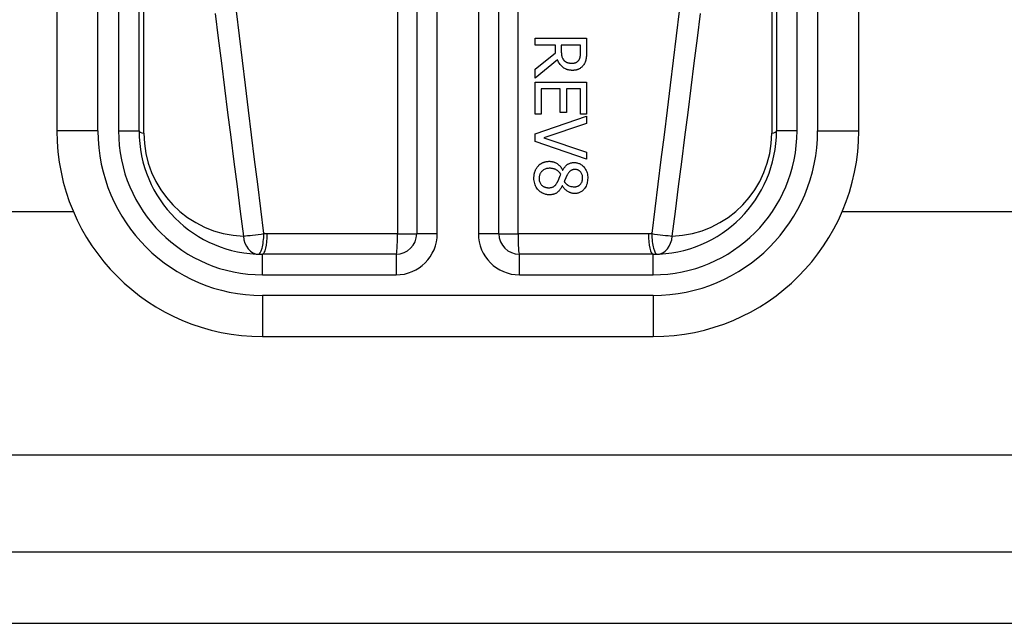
# Model space of a CAD drawing. Header units: inches. Extents: x 7 to 171, y 11 to 89.
# Tile 26 of 128: x 24.821 to 25.764, y 31.976 to 32.553. Entities that reach past the tile are written whole.
import ezdxf

# ---------------------------------------------------------------- set-up
doc = ezdxf.new("R2010")
doc.units = ezdxf.units.IN
doc.header["$MEASUREMENT"] = 0
doc.layers.add('Visible Edges(ANSI)', color=7, linetype='Continuous', lineweight=25)
doc.layers.add('Visible Tangent Edges(ANSI)', color=7, linetype='Continuous', lineweight=25)

msp = doc.modelspace()

# ---------------------------------------------------------------- linework, layer by layer
at = {"layer": 'Visible Edges(ANSI)'}
for p, q in [((24.85671, 33.09604), (24.85671, 32.44697)), ((24.93545, 32.44697), (24.93545, 33.09604)), ((25.54568, 33.09604), (25.54568, 32.44697)), ((25.62442, 32.44697), (25.62442, 33.09604)), ((25.20121, 33.00053), (25.20121, 32.34855)), ((25.27992, 32.34855), (25.27992, 33.00053)), ((25.3146, 32.53563), (25.36381, 32.53563)), ((25.3146, 32.52909), (25.3146, 32.53563)), ((25.36381, 32.53563), (25.36381, 32.52295)), ((25.33418, 32.52909), (25.3146, 32.52909)), ((25.3146, 32.50604), (25.33418, 32.52159)), ((25.33418, 32.52159), (25.33418, 32.52909)), ((25.35815, 32.52909), (25.33965, 32.52909)), ((25.33965, 32.52909), (25.33965, 32.52335)), ((25.35815, 32.52259), (25.35815, 32.52909)), ((25.33602, 32.51505), (25.3146, 32.49754)), ((25.3146, 32.49754), (25.3146, 32.50604)), ((25.3146, 32.46285), (25.3146, 32.49363)), ((25.3146, 32.49363), (25.36381, 32.49363)), ((25.36381, 32.49363), (25.36381, 32.46285)), ((25.33869, 32.48709), (25.32042, 32.48709)), ((25.32042, 32.48709), (25.32042, 32.46285)), ((25.33869, 32.46448), (25.33869, 32.48709)), ((25.34451, 32.48709), (25.34451, 32.46448)), ((25.35799, 32.48709), (25.34451, 32.48709)), ((25.35799, 32.46285), (25.35799, 32.48709)), ((25.34451, 32.46448), (25.33869, 32.46448)), ((25.32042, 32.46285), (25.3146, 32.46285)), ((25.3146, 32.44398), (25.36381, 32.46093)), ((25.36381, 32.46285), (25.35799, 32.46285)), ((25.36381, 32.46093), (25.36381, 32.45391)), ((25.36381, 32.45391), (25.32294, 32.44027)), ((25.3146, 32.43692), (25.3146, 32.44398)), ((25.36381, 32.41998), (25.3146, 32.43692)), ((25.32294, 32.44027), (25.36381, 32.42664)), ((25.36381, 32.42664), (25.36381, 32.41998)), ((25.34088, 32.40949), (25.34108, 32.40949)), ((25.3408, 32.39449), (25.3406, 32.39449)), ((24.87262, 32.36943), (8.15828, 32.36943)), ((42.30242, 32.36943), (25.60851, 32.36943)), ((25.18152, 32.32886), (25.05356, 32.32886)), ((25.42757, 32.32886), (25.29961, 32.32886)), ((25.05356, 32.25012), (25.42757, 32.25012)), ((43.03857, 32.04373), (7.44257, 32.04373)), ((7.44257, 31.97573), (43.03857, 31.97573))]:
    msp.add_line(p, q, dxfattribs=at)
at = {"layer": 'Visible Edges(ANSI)', "flags": 128}
for points in [[(25.33965, 32.52335), (25.33965, 32.52306), (25.33965, 32.52277), (25.33966, 32.52249), (25.33967, 32.5222), (25.33968, 32.52191), (25.3397, 32.52163), (25.33971, 32.52134), (25.33974, 32.52105), (25.33976, 32.52076), (25.33979, 32.52048), (25.33982, 32.52019), (25.33986, 32.5199), (25.3399, 32.51962), (25.33994, 32.51933), (25.33999, 32.51905), (25.34004, 32.51877), (25.3401, 32.51849), (25.34016, 32.51821), (25.34026, 32.51779), (25.34044, 32.51722), (25.34073, 32.51653), (25.34114, 32.51578), (25.34163, 32.51509), (25.3422, 32.51445)], [(25.35648, 32.51477), (25.35666, 32.51507), (25.35683, 32.51537), (25.35699, 32.51568), (25.35714, 32.516), (25.35727, 32.51632), (25.3574, 32.51665), (25.35751, 32.51698), (25.3576, 32.51732), (25.35769, 32.51766), (25.35777, 32.518), (25.35784, 32.51836), (25.3579, 32.51872), (25.35795, 32.51908), (25.35799, 32.51944), (25.35803, 32.5198), (25.35806, 32.52015), (25.35809, 32.5205), (25.35811, 32.52085), (25.35812, 32.52118), (25.35813, 32.52149), (25.35814, 32.5218), (25.35815, 32.52208), (25.35815, 32.52234), (25.35815, 32.52259)], [(25.36381, 32.52295), (25.36381, 32.52257), (25.36381, 32.52219), (25.3638, 32.5218), (25.3638, 32.52141), (25.36379, 32.52101), (25.36378, 32.52062), (25.36376, 32.52022), (25.36374, 32.51982), (25.36372, 32.51942), (25.3637, 32.51902), (25.36367, 32.51862), (25.36364, 32.51822), (25.3636, 32.51783), (25.36356, 32.51743), (25.36352, 32.51704), (25.36347, 32.51666), (25.36342, 32.51628), (25.36336, 32.5159), (25.36327, 32.51541), (25.3631, 32.51466), (25.36281, 32.51369), (25.36238, 32.51257), (25.36184, 32.51147), (25.36122, 32.51042)], [(25.35045, 32.50484), (25.34996, 32.50485), (25.34947, 32.50486), (25.34899, 32.50489), (25.3485, 32.50494), (25.34801, 32.50499), (25.34753, 32.50506), (25.34705, 32.50515), (25.34657, 32.50525), (25.3461, 32.50536), (25.34563, 32.50549), (25.34516, 32.50564), (25.3447, 32.5058), (25.34424, 32.50598), (25.34369, 32.50623), (25.343, 32.50658), (25.3422, 32.50705), (25.34132, 32.50767), (25.34039, 32.50844), (25.33944, 32.50937), (25.33858, 32.51039), (25.33781, 32.51147), (25.33712, 32.51262), (25.33653, 32.51381), (25.33602, 32.51505)], [(25.3422, 32.51445), (25.34242, 32.51423), (25.34265, 32.51401), (25.34288, 32.51381), (25.34312, 32.51361), (25.34337, 32.51343), (25.34363, 32.51325), (25.34389, 32.51309), (25.34416, 32.51293), (25.34443, 32.51278), (25.34471, 32.51265), (25.345, 32.51252), (25.34531, 32.5124), (25.34563, 32.51228), (25.34596, 32.51218), (25.34632, 32.51208), (25.34669, 32.51199), (25.34708, 32.51191), (25.34748, 32.51184), (25.34789, 32.51178), (25.34829, 32.51174), (25.3487, 32.5117), (25.34912, 32.51168), (25.34953, 32.51166), (25.34994, 32.51166)], [(25.34994, 32.51166), (25.35021, 32.51166), (25.35048, 32.51167), (25.35075, 32.51169), (25.35102, 32.51171), (25.35129, 32.51174), (25.35156, 32.51178), (25.35183, 32.51182), (25.3521, 32.51188), (25.35236, 32.51194), (25.35262, 32.51201), (25.35288, 32.51209), (25.35314, 32.51217), (25.35339, 32.51227), (25.35365, 32.51238), (25.35392, 32.5125), (25.3542, 32.51265), (25.3545, 32.51283), (25.35481, 32.51303), (25.35512, 32.51327), (25.35543, 32.51354), (25.35571, 32.51382), (25.35599, 32.51412), (25.35624, 32.51444), (25.35648, 32.51477)], [(25.36122, 32.51042), (25.36086, 32.50989), (25.36047, 32.50938), (25.36006, 32.50888), (25.35963, 32.50842), (25.35917, 32.50797), (25.35869, 32.50755), (25.35819, 32.50716), (25.35766, 32.50678), (25.35714, 32.50645), (25.35663, 32.50617), (25.35614, 32.50593), (25.35566, 32.50573), (25.35521, 32.50556), (25.35477, 32.50542), (25.35435, 32.5053), (25.35392, 32.5052), (25.3535, 32.50511), (25.35307, 32.50503), (25.35263, 32.50497), (25.3522, 32.50492), (25.35176, 32.50489), (25.35133, 32.50486), (25.35089, 32.50485), (25.35045, 32.50484)], [(25.31771, 32.41359), (25.318, 32.41389), (25.3183, 32.41417), (25.31861, 32.41445), (25.31893, 32.41471), (25.31925, 32.41496), (25.31958, 32.41521), (25.31991, 32.41544), (25.32026, 32.41566), (25.32061, 32.41587), (25.32097, 32.41607), (25.32133, 32.41626), (25.3217, 32.41644), (25.32208, 32.41661), (25.32249, 32.41677), (25.32294, 32.41694), (25.32342, 32.4171), (25.32395, 32.41726), (25.32451, 32.4174), (25.32511, 32.41753), (25.32572, 32.41764), (25.32634, 32.41772), (25.32696, 32.41778), (25.32758, 32.41781), (25.3282, 32.41782)], [(25.3282, 32.41782), (25.32874, 32.41781), (25.32927, 32.41778), (25.3298, 32.41773), (25.33033, 32.41766), (25.33085, 32.41757), (25.33136, 32.41746), (25.33188, 32.41733), (25.33238, 32.41718), (25.33289, 32.41701), (25.33339, 32.41681), (25.3339, 32.41659), (25.33444, 32.41633), (25.335, 32.41602), (25.33558, 32.41567), (25.33617, 32.41526), (25.33678, 32.4148), (25.33738, 32.41427), (25.33799, 32.41369), (25.33856, 32.41306), (25.3391, 32.41239), (25.3396, 32.4117), (25.34006, 32.41099), (25.34049, 32.41025), (25.34088, 32.40949)], [(25.31348, 32.40179), (25.31349, 32.40223), (25.3135, 32.40267), (25.31352, 32.40311), (25.31355, 32.40354), (25.31359, 32.40398), (25.31363, 32.40442), (25.31369, 32.40485), (25.31376, 32.40528), (25.31383, 32.40571), (25.31392, 32.40614), (25.31401, 32.40657), (25.31412, 32.40699), (25.31424, 32.40741), (25.31436, 32.40783), (25.3145, 32.40825), (25.31466, 32.40867), (25.31485, 32.40917), (25.3151, 32.40974), (25.31541, 32.41036), (25.31577, 32.41103), (25.3162, 32.41171), (25.31667, 32.41237), (25.31717, 32.413), (25.31771, 32.41359)], [(25.32868, 32.41116), (25.32789, 32.41114), (25.32711, 32.41107), (25.32634, 32.41096), (25.32557, 32.41079), (25.32482, 32.41057), (25.32409, 32.41028), (25.3234, 32.40996), (25.32277, 32.40959), (25.3222, 32.40921), (25.32168, 32.40881), (25.32122, 32.4084), (25.32081, 32.40798), (25.32043, 32.40755), (25.32008, 32.4071), (25.31975, 32.40663), (25.31946, 32.40614), (25.3192, 32.40563), (25.31898, 32.40509), (25.31879, 32.40455), (25.31864, 32.40399), (25.31853, 32.40343), (25.31845, 32.40286), (25.31841, 32.40229), (25.31839, 32.40171)], [(25.33921, 32.40554), (25.33896, 32.40589), (25.33871, 32.40624), (25.33845, 32.40658), (25.33818, 32.40691), (25.3379, 32.40723), (25.3376, 32.40753), (25.3373, 32.40783), (25.33699, 32.40812), (25.33667, 32.4084), (25.33633, 32.40867), (25.33599, 32.40892), (25.33564, 32.40917), (25.33525, 32.40941), (25.33483, 32.40966), (25.33436, 32.40991), (25.33384, 32.41015), (25.33328, 32.41037), (25.33268, 32.41058), (25.33203, 32.41076), (25.33137, 32.41091), (25.3307, 32.41102), (25.33003, 32.4111), (25.32936, 32.41115), (25.32868, 32.41116)], [(25.34108, 32.40949), (25.34133, 32.4099), (25.34158, 32.41031), (25.34185, 32.41072), (25.34212, 32.41112), (25.34241, 32.41152), (25.3427, 32.41191), (25.343, 32.4123), (25.34332, 32.41267), (25.34364, 32.41304), (25.34398, 32.41339), (25.34432, 32.41373), (25.34468, 32.41406), (25.34504, 32.41437), (25.34542, 32.41467), (25.34585, 32.41497), (25.34633, 32.41527), (25.34688, 32.41556), (25.34749, 32.41583), (25.34818, 32.41608), (25.34892, 32.41629), (25.34967, 32.41644), (25.35043, 32.41655), (25.3512, 32.41661), (25.35197, 32.41663)], [(25.35273, 32.41), (25.35246, 32.41), (25.3522, 32.40999), (25.35194, 32.40997), (25.35168, 32.40995), (25.35142, 32.40991), (25.35117, 32.40987), (25.35091, 32.40982), (25.35066, 32.40976), (25.35041, 32.40969), (25.35016, 32.40961), (25.34991, 32.40952), (25.34966, 32.40942), (25.34939, 32.40929), (25.34908, 32.40913), (25.34874, 32.40892), (25.34838, 32.40867), (25.34799, 32.40836), (25.34759, 32.40799), (25.3472, 32.40759), (25.34682, 32.40716), (25.34648, 32.40672), (25.34615, 32.40626), (25.34584, 32.40578), (25.34555, 32.4053)], [(25.35197, 32.41663), (25.35272, 32.41661), (25.35346, 32.41655), (25.35419, 32.41645), (25.35491, 32.4163), (25.35563, 32.41611), (25.35633, 32.41588), (25.35702, 32.41559), (25.35769, 32.41527), (25.35833, 32.4149), (25.35895, 32.41449), (25.35954, 32.41404), (25.36011, 32.41356), (25.36066, 32.41304), (25.36122, 32.41244), (25.36181, 32.41174), (25.36239, 32.41092), (25.36296, 32.41), (25.36349, 32.40896), (25.36395, 32.40783), (25.36432, 32.40666), (25.3646, 32.40546), (25.36479, 32.40425), (25.3649, 32.40302), (25.36493, 32.40179)], [(25.36007, 32.40183), (25.36004, 32.40259), (25.35997, 32.40335), (25.35984, 32.4041), (25.35965, 32.40483), (25.3594, 32.40555), (25.3591, 32.40622), (25.35877, 32.40679), (25.35844, 32.40728), (25.35811, 32.40769), (25.35781, 32.40802), (25.35752, 32.4083), (25.35722, 32.40856), (25.3569, 32.4088), (25.35657, 32.40902), (25.35622, 32.40921), (25.35586, 32.40939), (25.35549, 32.40954), (25.35511, 32.40967), (25.35472, 32.40978), (25.35433, 32.40986), (25.35393, 32.40993), (25.35353, 32.40997), (25.35313, 32.41), (25.35273, 32.41)], [(25.32832, 32.38576), (25.32746, 32.38578), (25.3266, 32.38585), (25.32575, 32.38596), (25.32491, 32.38613), (25.32408, 32.38634), (25.32327, 32.38661), (25.32246, 32.38693), (25.32168, 32.38731), (25.32094, 32.38773), (25.32022, 32.38819), (25.31953, 32.3887), (25.31887, 32.38925), (25.31823, 32.38985), (25.31759, 32.39052), (25.31693, 32.39129), (25.31629, 32.39217), (25.31567, 32.39315), (25.31509, 32.39423), (25.31458, 32.39542), (25.31417, 32.39665), (25.31386, 32.39791), (25.31365, 32.39919), (25.31352, 32.40049), (25.31348, 32.40179)], [(25.31839, 32.40171), (25.31841, 32.40093), (25.31848, 32.40015), (25.31861, 32.39938), (25.3188, 32.39863), (25.31904, 32.39789), (25.31935, 32.39719), (25.31969, 32.39657), (25.32006, 32.39602), (25.32044, 32.39553), (25.32083, 32.39511), (25.32122, 32.39473), (25.32163, 32.39439), (25.32205, 32.39407), (25.3225, 32.39379), (25.32297, 32.39354), (25.32346, 32.39331), (25.32397, 32.39312), (25.32448, 32.39295), (25.325, 32.39282), (25.32553, 32.39271), (25.32606, 32.39263), (25.3266, 32.39258), (25.32714, 32.39255), (25.32768, 32.39254)], [(25.33614, 32.39832), (25.33622, 32.39848), (25.33631, 32.39864), (25.3364, 32.3988), (25.33648, 32.39897), (25.33657, 32.39915), (25.33666, 32.39933), (25.33674, 32.39953), (25.33684, 32.39973), (25.33693, 32.39995), (25.33703, 32.40018), (25.33714, 32.40043), (25.33724, 32.40069), (25.33736, 32.40097), (25.33748, 32.40127), (25.33761, 32.40158), (25.33775, 32.40192), (25.33789, 32.40228), (25.33805, 32.40267), (25.33821, 32.40308), (25.33839, 32.40351), (25.33857, 32.40397), (25.33877, 32.40447), (25.33898, 32.40499), (25.33921, 32.40554)], [(25.34555, 32.4053), (25.34547, 32.40516), (25.34538, 32.405), (25.34529, 32.40482), (25.34518, 32.40462), (25.34507, 32.40441), (25.34495, 32.40417), (25.34483, 32.40392), (25.3447, 32.40366), (25.34456, 32.40339), (25.34442, 32.4031), (25.34428, 32.4028), (25.34414, 32.40249), (25.34399, 32.40217), (25.34384, 32.40184), (25.3437, 32.40151), (25.34355, 32.40117), (25.3434, 32.40082), (25.34326, 32.40047), (25.34312, 32.40012), (25.34298, 32.39977), (25.34285, 32.39942), (25.34272, 32.39906), (25.34259, 32.39871), (25.34248, 32.39836)], [(25.34248, 32.39836), (25.34265, 32.39813), (25.34283, 32.39791), (25.34302, 32.39769), (25.3432, 32.39746), (25.3434, 32.39725), (25.34359, 32.39703), (25.34379, 32.39682), (25.344, 32.39661), (25.34421, 32.39641), (25.34442, 32.39621), (25.34464, 32.39601), (25.34486, 32.39582), (25.34508, 32.39564), (25.34531, 32.39547), (25.34554, 32.3953), (25.34578, 32.39514), (25.34602, 32.39498), (25.3464, 32.39477), (25.34699, 32.39448), (25.34778, 32.39417), (25.34879, 32.39387), (25.34995, 32.39363), (25.35114, 32.3935), (25.35233, 32.39345)], [(25.35233, 32.39345), (25.35272, 32.39346), (25.35312, 32.39349), (25.35351, 32.39353), (25.35389, 32.39359), (25.35427, 32.39367), (25.35465, 32.39376), (25.35503, 32.39388), (25.3554, 32.39402), (25.35576, 32.39418), (25.35611, 32.39436), (25.35645, 32.39455), (25.35677, 32.39477), (25.35709, 32.395), (25.35739, 32.39524), (25.35769, 32.39551), (25.35799, 32.39581), (25.35834, 32.39621), (25.35873, 32.39675), (25.35912, 32.39742), (25.35948, 32.39823), (25.35975, 32.3991), (25.35993, 32.4), (25.36003, 32.40091), (25.36007, 32.40183)], [(25.36493, 32.40179), (25.36489, 32.40046), (25.36478, 32.39913), (25.36458, 32.39782), (25.36428, 32.39652), (25.36388, 32.39526), (25.36338, 32.39406), (25.36284, 32.39302), (25.36227, 32.39213), (25.3617, 32.39138), (25.36116, 32.39075), (25.36066, 32.39024), (25.36015, 32.38976), (25.35961, 32.38932), (25.35904, 32.38892), (25.35846, 32.38855), (25.35785, 32.38821), (25.35721, 32.38792), (25.35655, 32.38766), (25.35588, 32.38745), (25.3552, 32.38728), (25.35451, 32.38715), (25.35381, 32.38706), (25.35311, 32.38701), (25.35241, 32.38699)], [(25.32768, 32.39254), (25.32821, 32.39255), (25.32875, 32.39258), (25.32928, 32.39263), (25.32981, 32.39271), (25.33033, 32.39282), (25.33085, 32.39296), (25.33134, 32.39313), (25.3318, 32.39333), (25.33221, 32.39355), (25.33257, 32.39378), (25.3329, 32.39402), (25.3332, 32.39428), (25.33348, 32.39454), (25.33375, 32.39482), (25.33401, 32.39512), (25.33427, 32.39543), (25.33453, 32.39576), (25.33478, 32.3961), (25.33502, 32.39645), (25.33525, 32.39681), (25.33548, 32.39718), (25.33571, 32.39756), (25.33593, 32.39794), (25.33614, 32.39832)], [(25.3406, 32.39449), (25.34027, 32.3938), (25.33991, 32.39311), (25.33953, 32.39243), (25.33912, 32.39177), (25.33869, 32.39113), (25.33823, 32.3905), (25.33775, 32.3899), (25.33723, 32.38933), (25.33669, 32.38879), (25.33614, 32.38829), (25.33559, 32.38786), (25.33504, 32.38749), (25.3345, 32.38717), (25.33396, 32.38689), (25.33342, 32.38665), (25.33288, 32.38645), (25.33233, 32.38628), (25.33177, 32.38613), (25.3312, 32.38601), (25.33063, 32.38592), (25.33006, 32.38584), (25.32948, 32.3858), (25.3289, 32.38577), (25.32832, 32.38576)], [(25.35241, 32.38699), (25.35196, 32.387), (25.35151, 32.38703), (25.35106, 32.38707), (25.35062, 32.38714), (25.35018, 32.38722), (25.34974, 32.38731), (25.34931, 32.38742), (25.34888, 32.38755), (25.34845, 32.3877), (25.34803, 32.38786), (25.34758, 32.38804), (25.34709, 32.38826), (25.34656, 32.38853), (25.346, 32.38884), (25.34542, 32.38921), (25.34482, 32.38963), (25.34422, 32.3901), (25.34362, 32.39063), (25.34306, 32.3912), (25.34254, 32.39181), (25.34205, 32.39244), (25.3416, 32.3931), (25.34118, 32.39378), (25.3408, 32.39449)]]:
    msp.add_lwpolyline(points, dxfattribs=at)
at = {"layer": 'Visible Edges(ANSI)'}
for centre, radius, start, end in [((25.05356, 32.44697), 0.19685, 180, 270), ((25.05356, 32.44697), 0.11811, 180, 270), ((25.42757, 32.44697), 0.19685, 270, 0), ((25.42757, 32.44697), 0.11811, 270, 0), ((25.18152, 32.34855), 0.01969, 270, 0), ((25.29961, 32.34855), 0.01969, 180, 270)]:
    msp.add_arc(centre, radius, start, end, dxfattribs=at)
at = {"layer": 'Visible Tangent Edges(ANSI)'}
for p, q in [((24.89608, 32.44697), (24.89608, 33.09604)), ((24.91576, 33.09604), (24.91576, 32.44697)), ((25.56537, 32.44697), (25.56537, 33.09604)), ((25.58505, 33.09604), (25.58505, 32.44697)), ((24.94004, 32.44465), (24.94004, 32.99379)), ((25.18291, 33.00053), (25.18291, 32.34855)), ((25.22089, 32.34855), (25.22089, 33.00053)), ((25.26024, 33.00053), (25.26024, 32.34855)), ((25.29822, 32.34855), (25.29822, 33.00053)), ((25.54109, 32.99379), (25.54109, 32.44465)), ((24.89608, 32.44697), (24.85671, 32.44697)), ((24.91576, 32.44697), (24.93545, 32.44697)), ((25.56537, 32.44697), (25.54568, 32.44697)), ((25.58505, 32.44697), (25.62442, 32.44697)), ((25.18291, 32.34855), (25.05806, 32.34855)), ((25.18291, 32.34855), (25.20121, 32.34855)), ((25.22089, 32.34855), (25.20121, 32.34855)), ((25.27992, 32.34855), (25.26024, 32.34855)), ((25.27992, 32.34855), (25.29822, 32.34855)), ((25.42307, 32.34855), (25.29822, 32.34855)), ((25.05356, 32.30918), (25.05356, 32.32886)), ((25.18152, 32.32886), (25.18152, 32.30918)), ((25.29961, 32.30918), (25.29961, 32.32886)), ((25.42757, 32.30918), (25.42757, 32.32886)), ((25.05356, 32.30918), (25.18152, 32.30918)), ((25.29961, 32.30918), (25.42757, 32.30918)), ((25.42757, 32.28949), (25.05356, 32.28949)), ((25.05356, 32.28949), (25.05356, 32.25012)), ((25.42757, 32.28949), (25.42757, 32.25012)), ((43.03857, 32.13673), (7.44257, 32.13673))]:
    msp.add_line(p, q, dxfattribs=at)
at = {"layer": 'Visible Tangent Edges(ANSI)', "flags": 128}
for points in [[(25.00825, 32.5592), (25.01122, 32.53554), (25.01419, 32.51188), (25.01718, 32.48822), (25.02017, 32.46456), (25.02317, 32.4409), (25.02618, 32.41725), (25.0292, 32.39359), (25.03223, 32.36993), (25.03526, 32.34628)], [(25.05494, 32.3486), (25.05198, 32.37226), (25.04903, 32.39591), (25.04608, 32.41957), (25.04315, 32.44322), (25.04023, 32.46688), (25.03731, 32.49054), (25.0344, 32.5142), (25.03151, 32.53786), (25.02861, 32.56152)], [(25.45252, 32.56152), (25.44963, 32.53786), (25.44673, 32.5142), (25.44382, 32.49054), (25.44091, 32.46688), (25.43798, 32.44322), (25.43505, 32.41957), (25.43211, 32.39591), (25.42915, 32.37226), (25.4262, 32.3486)], [(25.44587, 32.34628), (25.44891, 32.36993), (25.45193, 32.39359), (25.45495, 32.41725), (25.45796, 32.4409), (25.46096, 32.46456), (25.46396, 32.48822), (25.46694, 32.51188), (25.46992, 32.53554), (25.47288, 32.5592)], [(25.05806, 32.34855), (25.05793, 32.34855), (25.0578, 32.34855), (25.05767, 32.34855), (25.05754, 32.34855), (25.05741, 32.34855), (25.05728, 32.34855), (25.05715, 32.34855), (25.05702, 32.34855), (25.05689, 32.34856), (25.05676, 32.34856), (25.05663, 32.34856), (25.0565, 32.34856), (25.05637, 32.34856), (25.05624, 32.34857), (25.05611, 32.34857), (25.05598, 32.34857), (25.05585, 32.34858), (25.05572, 32.34858), (25.05559, 32.34858), (25.05546, 32.34859), (25.05533, 32.34859), (25.0552, 32.34859), (25.05507, 32.3486), (25.05494, 32.3486)], [(25.4262, 32.3486), (25.42607, 32.3486), (25.42594, 32.34859), (25.42581, 32.34859), (25.42568, 32.34859), (25.42555, 32.34858), (25.42541, 32.34858), (25.42528, 32.34858), (25.42515, 32.34857), (25.42502, 32.34857), (25.42489, 32.34857), (25.42476, 32.34856), (25.42463, 32.34856), (25.4245, 32.34856), (25.42437, 32.34856), (25.42424, 32.34856), (25.42411, 32.34855), (25.42398, 32.34855), (25.42385, 32.34855), (25.42372, 32.34855), (25.42359, 32.34855), (25.42346, 32.34855), (25.42333, 32.34855), (25.4232, 32.34855), (25.42307, 32.34855)]]:
    msp.add_lwpolyline(points, dxfattribs=at)
at = {"layer": 'Visible Tangent Edges(ANSI)'}
for centre, radius, start, end in [((25.05356, 32.44697), 0.15748, 180, 270), ((25.05356, 32.44697), 0.1378, 180, 270), ((25.42757, 32.44697), 0.15748, 270, 0), ((25.42757, 32.44697), 0.1378, 270, 0), ((25.03847, 32.44465), 0.09843, 180, 268.13375), ((25.44266, 32.44465), 0.09843, 271.86625, 0), ((25.18152, 32.34855), 0.03937, 270, 0), ((25.29961, 32.34855), 0.03937, 180, 270)]:
    msp.add_arc(centre, radius, start, end, dxfattribs=at)
for centre, major_axis, ratio, start_param, end_param in [((24.95513, 32.44697), (-0.01969, 0), 0.183721, 0, 0.697296), ((25.526, 32.44697), (0.01969, 0), 0.183721, 5.58589, 6.283185), ((25.05035, 32.3486), (-0.01952, -0.00251), 0.030516, 0.6835, 1.803862), ((25.05035, 32.3486), (-0.00064, -0.01967), 0.770235, 4.855758, 6.283185), ((25.05035, 32.3486), (-0.00064, -0.01967), 0.232745, 0, 1.57838), ((25.05356, 32.34855), (0, -0.01969), 0.228742, 0, 1.570796), ((25.18152, 32.34855), (0, -0.01969), 0.07065, 0, 1.570796), ((25.29961, 32.34855), (0, -0.01969), 0.07065, 4.712389, 6.283185), ((25.42757, 32.34855), (0, -0.01969), 0.228742, 4.712389, 6.283185), ((25.43078, 32.3486), (-0.01952, 0.00251), 0.030516, 1.33773, 2.458093), ((25.43078, 32.3486), (0.00064, -0.01967), 0.232745, 4.704805, 6.283185), ((25.43078, 32.3486), (0.00064, -0.01967), 0.770235, 0, 1.427427)]:
    msp.add_ellipse(centre, major_axis=major_axis, ratio=ratio, start_param=start_param, end_param=end_param, dxfattribs=at)

doc.saveas('drawing.dxf')
